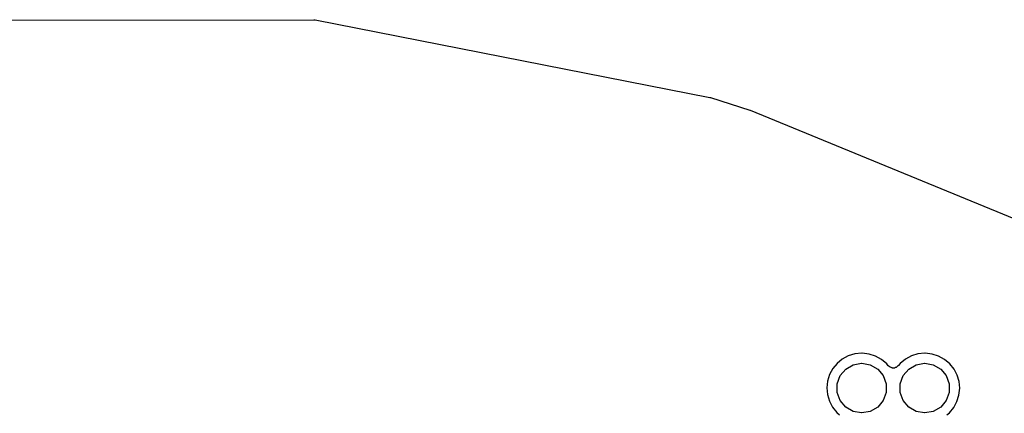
# Model space of a CAD drawing. Extents: x 83.8 to 170.2, y -169.8 to -83.8.
# Tile 17 of 18: x 125.2 to 145.1, y -91.7 to -83.8. Entities that reach past the tile are written whole.
import ezdxf

# ---------------------------------------------------------------- set-up
doc = ezdxf.new("R2010")
doc.units = 0
doc.header["$MEASUREMENT"] = 0
doc.layers.add('BLACK', color=7, linetype='CONTINUOUS')

msp = doc.modelspace()

# ---------------------------------------------------------------- linework, layer by layer
at = {"layer": 'Black'}
for p, q in [((122.703, -83.828), (131.146, -83.8132)), ((131.146, -83.8132), (131.158, -83.8153)), ((131.158, -83.8153), (131.171, -83.8156)), ((131.171, -83.8156), (139.126, -85.3763)), ((139.126, -85.3763), (139.132, -85.379)), ((139.132, -85.379), (139.14, -85.38)), ((139.14, -85.38), (139.927, -85.6323)), ((139.927, -85.6323), (139.932, -85.6347)), ((139.932, -85.6347), (139.937, -85.6357)), ((139.937, -85.6357), (147.29, -88.6517)), ((141.794, -90.6465), (141.688, -90.7328)), ((141.915, -90.5825), (141.794, -90.6465)), ((142.045, -90.543), (141.915, -90.5825)), ((142.187, -90.5291), (142.045, -90.543)), ((142.189, -90.5291), (142.187, -90.5291)), ((142.193, -90.5291), (142.189, -90.5291)), ((142.335, -90.545), (142.193, -90.5291)), ((142.465, -90.5862), (142.335, -90.545)), ((142.584, -90.652), (142.465, -90.5862)), ((142.689, -90.7397), (142.584, -90.652)), ((143.064, -90.6465), (142.958, -90.7328)), ((143.185, -90.5825), (143.064, -90.6465)), ((143.315, -90.543), (143.185, -90.5825)), ((143.457, -90.5291), (143.315, -90.543)), ((143.459, -90.5291), (143.457, -90.5291)), ((143.463, -90.5291), (143.459, -90.5291)), ((143.605, -90.545), (143.463, -90.5291)), ((143.735, -90.5862), (143.605, -90.545)), ((143.854, -90.652), (143.735, -90.5862)), ((143.959, -90.7397), (143.854, -90.652)), ((141.601, -90.838), (141.537, -90.9581)), ((141.688, -90.7328), (141.601, -90.838)), ((141.75, -90.9791), (141.862, -90.8461)), ((141.862, -90.8461), (142.012, -90.7592)), ((142.012, -90.7592), (142.183, -90.7291)), ((142.183, -90.7291), (142.187, -90.7291)), ((142.187, -90.7291), (142.358, -90.7592)), ((142.358, -90.7592), (142.509, -90.8461)), ((142.509, -90.8461), (142.62, -90.9791)), ((142.721, -90.7801), (142.689, -90.7397)), ((142.723, -90.7813), (142.721, -90.7801)), ((142.724, -90.7828), (142.723, -90.7813)), ((142.739, -90.7958), (142.724, -90.7828)), ((142.755, -90.8091), (142.739, -90.7958)), ((142.756, -90.8098), (142.755, -90.8091)), ((142.758, -90.8109), (142.756, -90.8098)), ((142.777, -90.8177), (142.758, -90.8109)), ((142.796, -90.8251), (142.777, -90.8177)), ((142.798, -90.8251), (142.796, -90.8251)), ((142.799, -90.8257), (142.798, -90.8251)), ((142.819, -90.8256), (142.799, -90.8257)), ((142.84, -90.826), (142.819, -90.8256)), ((142.842, -90.8254), (142.84, -90.826)), ((142.843, -90.8254), (142.842, -90.8254)), ((142.862, -90.8183), (142.843, -90.8254)), ((142.882, -90.8118), (142.862, -90.8183)), ((142.883, -90.8107), (142.882, -90.8118)), ((142.885, -90.81), (142.883, -90.8107)), ((142.9, -90.7969), (142.885, -90.81)), ((142.916, -90.7841), (142.9, -90.7969)), ((142.917, -90.7826), (142.916, -90.7841)), ((142.918, -90.7814), (142.917, -90.7826)), ((142.958, -90.7328), (142.918, -90.7814)), ((143.02, -90.9791), (143.132, -90.8461)), ((143.132, -90.8461), (143.282, -90.7592)), ((143.282, -90.7592), (143.453, -90.7291)), ((143.453, -90.7291), (143.457, -90.7291)), ((143.457, -90.7291), (143.628, -90.7592)), ((143.628, -90.7592), (143.779, -90.8461)), ((143.779, -90.8461), (143.89, -90.9791)), ((144.045, -90.8461), (143.959, -90.7397)), ((144.108, -90.9671), (144.045, -90.8461)), ((141.537, -90.9581), (141.496, -91.0885)), ((141.691, -91.1423), (141.75, -90.9791)), ((142.62, -90.9791), (142.68, -91.1423)), ((142.961, -91.1423), (143.02, -90.9791)), ((143.89, -90.9791), (143.95, -91.1423)), ((144.146, -91.098), (144.108, -90.9671)), ((141.496, -91.0885), (141.482, -91.2242)), ((141.482, -91.2242), (141.494, -91.3601)), ((141.691, -91.3159), (141.691, -91.1423)), ((142.68, -91.1423), (142.68, -91.3159)), ((142.961, -91.3159), (142.961, -91.1423)), ((143.95, -91.1423), (143.95, -91.3159)), ((144.144, -91.3697), (144.159, -91.234)), ((144.159, -91.234), (144.146, -91.098)), ((141.494, -91.3601), (141.533, -91.4911)), ((141.75, -91.4791), (141.691, -91.3159)), ((142.68, -91.3159), (142.62, -91.4791)), ((143.02, -91.4791), (142.961, -91.3159)), ((143.95, -91.3159), (143.89, -91.4791)), ((144.104, -91.5001), (144.144, -91.3697)), ((141.533, -91.4911), (141.596, -91.612)), ((141.596, -91.612), (141.682, -91.7184)), ((141.862, -91.6121), (141.75, -91.4791)), ((142.012, -91.6989), (141.862, -91.6121)), ((142.509, -91.6121), (142.358, -91.6989)), ((142.62, -91.4791), (142.509, -91.6121)), ((143.132, -91.6121), (143.02, -91.4791)), ((143.282, -91.6989), (143.132, -91.6121)), ((143.779, -91.6121), (143.628, -91.6989)), ((143.89, -91.4791), (143.779, -91.6121)), ((143.952, -91.7254), (144.039, -91.6202)), ((144.039, -91.6202), (144.104, -91.5001)), ((141.682, -91.7184), (141.739, -91.7668)), ((142.183, -91.7291), (142.012, -91.6989)), ((142.187, -91.7291), (142.183, -91.7291)), ((142.358, -91.6989), (142.187, -91.7291)), ((143.453, -91.7291), (143.282, -91.6989)), ((143.457, -91.7291), (143.453, -91.7291)), ((143.628, -91.6989), (143.457, -91.7291)), ((143.903, -91.7657), (143.952, -91.7254))]:
    msp.add_line(p, q, dxfattribs=at)

doc.saveas('drawing.dxf')
